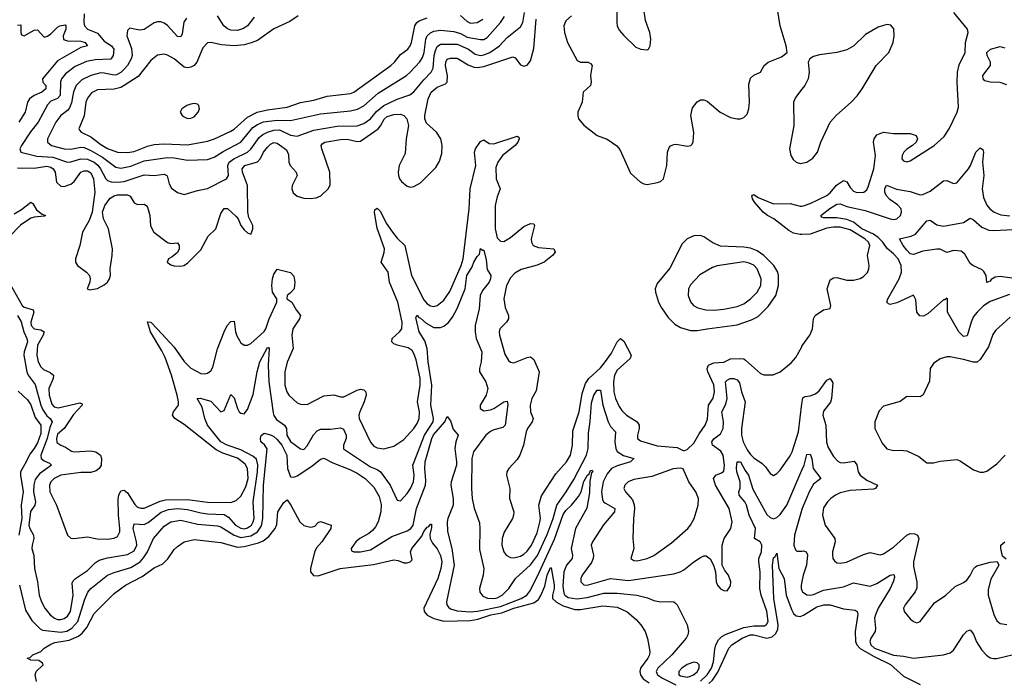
# Model space of a CAD drawing. Header units: inches. Extents: x 1682530 to 1839546, y 640742 to 791647.
# Tile 199 of 256: x 1705303 to 1711215, y 701778 to 705746. Entities that reach past the tile are written whole.
import ezdxf

# ---------------------------------------------------------------- set-up
doc = ezdxf.new("R2010")
doc.units = ezdxf.units.IN
doc.header["$MEASUREMENT"] = 0
doc.layers.add('B7700', color=7, linetype='Continuous')
doc.layers.add('B7710', color=7, linetype='Continuous')

msp = doc.modelspace()

# ---------------------------------------------------------------- linework, layer by layer
at = {"layer": 'B7700', "color": 5}
for points, elevation in [([(1708886.4, 705886.4), (1708887.6, 705730), (1708890.3, 705710), (1708902.6, 705682.6), (1708930, 705650.5), (1709002, 705582), (1709032, 705570), (1709070, 705564.9), (1709079, 705570), (1709089.3, 705590), (1709092.8, 705630), (1709086.9, 705670), (1709061, 705741.1), (1709050, 705809.3)], 540), ([(1708616.9, 705770), (1708581.5, 705738.5), (1708570.1, 705710), (1708574.1, 705670), (1708591.8, 705610), (1708650, 705500.3), (1708670, 705491.3), (1708716.3, 705490), (1708730, 705483.1), (1708739.7, 705470), (1708730.2, 705410), (1708733.4, 705370), (1708730.4, 705350), (1708686.7, 705310), (1708680.3, 705250), (1708654.9, 705190), (1708653.4, 705170), (1708658.7, 705150), (1708690, 705112.7), (1708770.2, 705050.2), (1708830, 705027.8), (1708887.8, 704987.8), (1708906.4, 704966.4), (1708970, 704824.9), (1709030, 704770.7), (1709050, 704759.1), (1709070, 704755.5), (1709131.7, 704768.3), (1709150, 704774), (1709169.2, 704790), (1709189.6, 704870), (1709193, 704950), (1709202.6, 704977.4), (1709211.5, 704988.5), (1709230, 704997.3), (1709242.5, 704997.5), (1709313.1, 704986.9), (1709333.2, 704990), (1709341.2, 704998.8), (1709347.5, 705012.5), (1709351, 705069), (1709332.4, 705170), (1709343.5, 705216.5), (1709370, 705252.2), (1709390, 705263.7), (1709410, 705264.2), (1709430, 705255.8), (1709508.4, 705190), (1709570, 705158.7), (1709610, 705150.4), (1709630, 705150.5), (1709650, 705158), (1709670, 705178.8), (1709681.3, 705210), (1709685.4, 705250), (1709681, 705359), (1709690, 705394.8), (1709710, 705413.4), (1709750, 705430.8), (1709774, 705470), (1709797, 705490), (1709876.6, 705523.4), (1709911.7, 705548.3), (1709905.6, 705590), (1709868.7, 705710), (1709847.7, 705847.7)], 520), ([(1705290, 704855.7), (1705390, 704854.9), (1705465.8, 704865.8), (1705490, 704859.3), (1705503.3, 704850), (1705515.6, 704830), (1705525, 704770), (1705550, 704746), (1705570, 704743.1), (1705610, 704757.7), (1705630, 704775), (1705670, 704830.1), (1705690, 704837.4), (1705710, 704837.2), (1705730, 704825.5), (1705746.1, 704790), (1705755.1, 704710), (1705738.5, 704590), (1705720.5, 704539.5), (1705680.3, 704470), (1705663.8, 704390), (1705637.6, 704310), (1705638.4, 704290), (1705650.4, 704270), (1705704.4, 704230), (1705722, 704210), (1705727.2, 704190), (1705724.9, 704170), (1705707.3, 704130), (1705723, 704123), (1705770, 704130.4), (1705810, 704153.4), (1705830.9, 704170), (1705843.1, 704190), (1705848.5, 704210), (1705846.2, 704250), (1705858.5, 704330), (1705859.6, 704370), (1705835.5, 704490), (1705806.6, 704550), (1705800.3, 704590), (1705814, 704630), (1705846.5, 704673.5), (1705870, 704688.8), (1705890, 704694.1), (1705950, 704694.4), (1705965.8, 704685.8), (1705990, 704645.7), (1706010, 704636.9), (1706050, 704638), (1706062, 704630), (1706070, 704619.3), (1706085.5, 704570), (1706087.7, 704507.7), (1706107.9, 704470), (1706190, 704408.1), (1706210, 704402.3), (1706250, 704404.9), (1706260.9, 704390), (1706259.7, 704370), (1706251.6, 704348.4), (1706218.9, 704321.1), (1706197.6, 704310), (1706188.5, 704290), (1706210, 704273.7), (1706230, 704266.5), (1706270, 704264.6), (1706289, 704270), (1706310, 704284.4), (1706390, 704363.7), (1706434.9, 704445.1), (1706481.4, 704490), (1706510, 704581.3), (1706530, 704612.6), (1706550, 704611.4), (1706603.5, 704563.5), (1706614.7, 704550), (1706631.6, 704510), (1706650, 704483.1), (1706670, 704464.9), (1706690, 704458), (1706695.2, 704464.8), (1706703.1, 704490), (1706702.4, 704510), (1706678.4, 704558.4), (1706672.1, 704590), (1706670.8, 704749.2), (1706640.9, 704830), (1706639.2, 704850), (1706654.6, 704870), (1706730, 704891.4), (1706748.5, 704911.5), (1706767.1, 704950), (1706790, 704979.5), (1706810, 704999.3), (1706830, 705007.6), (1706850, 705003.6), (1706904.3, 704964.3), (1706916.9, 704936.9), (1706919.8, 704890), (1706927.2, 704870), (1706963.8, 704830), (1706968.6, 704810), (1706938.9, 704750), (1706937.5, 704730), (1706946, 704706), (1706970, 704686.2), (1707010, 704674), (1707048.2, 704671.8), (1707083.3, 704676.7), (1707111.1, 704688.9), (1707154.5, 704730), (1707167.1, 704752.9), (1707164.5, 704830), (1707117.8, 704970), (1707113.2, 704990), (1707119.9, 705000.1), (1707135.6, 705010), (1707230, 705026.3), (1707270, 705028), (1707330, 705014.5), (1707350, 705015.9), (1707454.6, 705090), (1707470, 705107.5), (1707491.1, 705148.9), (1707510, 705164.2), (1707550, 705176.1), (1707590, 705178.6), (1707610.1, 705170.1), (1707627.5, 705150), (1707637.5, 705110), (1707624.2, 705030), (1707616.8, 704943.2), (1707582.2, 704870), (1707574.8, 704830), (1707577.1, 704810), (1707583.8, 704790), (1707595, 704775), (1707630, 704746), (1707650, 704740.2), (1707670, 704743.2), (1707710, 704765.8), (1707800.9, 704859.1), (1707823.4, 704896.6), (1707838.4, 704941.6), (1707840.7, 704990), (1707831.8, 705030), (1707805.4, 705070), (1707744.7, 705124.7), (1707735.2, 705150), (1707734.8, 705170), (1707755.7, 705270), (1707773.1, 705310), (1707810, 705340.9), (1707859, 705361), (1707869.9, 705370.1), (1707871.6, 705408.4), (1707860.3, 705470), (1707860.9, 705490), (1707870, 705509.2), (1707890, 705515.9), (1707930, 705515.2), (1707995.3, 705475.3), (1708030, 705461.5), (1708050, 705458.8), (1708090, 705464.6), (1708263.6, 705523.6), (1708277.9, 705517.9), (1708310, 705475.3), (1708330, 705467.6), (1708350, 705473.1), (1708370, 705498.7), (1708390, 705574), (1708403.6, 705750)], 520), ([(1705690, 705781.2), (1705688.1, 705730), (1705692.3, 705710), (1705710.3, 705690), (1705770, 705665.2), (1705810, 705617.4), (1705855.1, 705590), (1705868.2, 705570), (1705863.7, 705530), (1705850.5, 705509.5), (1705755.6, 705504.4), (1705704.9, 705495.1), (1705635.5, 705464.5), (1705578.7, 705421.3), (1705554.6, 705390), (1705547.7, 705372.3), (1705546.5, 705290), (1705530, 705272.7), (1705490, 705256.9), (1705470, 705234.8), (1705413.3, 705130), (1705367.4, 705072.6), (1705313.7, 704990), (1705303.2, 704970), (1705310.2, 704950.2), (1705405.4, 704925.4), (1705501.2, 704921.2), (1705590, 704891), (1705610, 704891.8), (1705670.2, 704909.8), (1705710, 704908.8), (1705750, 704890.4), (1705772.3, 704872.3), (1705789, 704850), (1705820.4, 704790), (1705830, 704780.1), (1705851.7, 704771.7), (1705890.1, 704770.1), (1705930, 704774.5), (1706050, 704814.9), (1706110, 704810.7), (1706170, 704818.4), (1706188.7, 704808.7), (1706200.1, 704760.1), (1706214.6, 704734.6), (1706250, 704707.8), (1706290, 704695.3), (1706370, 704719.6), (1706430, 704731.3), (1706544.4, 704790), (1706556.5, 704810), (1706552.4, 704870), (1706561.1, 704890), (1706589.7, 704910.3), (1706671.6, 704950), (1706691.4, 704968.6), (1706741.5, 705038.5), (1706763.1, 705056.9), (1706790, 705071.4), (1706830, 705082.4), (1706863.8, 705083.8), (1706930, 705051.5), (1706970, 705046.3), (1707070, 705082.7), (1707210, 705105.8), (1707330, 705108.2), (1707370, 705122), (1707409.3, 705150), (1707445.4, 705194.6), (1707490, 705229.7), (1707570, 705269.1), (1707645.7, 705294.3), (1707670, 705311.8), (1707730, 705385.5), (1707773.3, 705430), (1707785, 705455), (1707791.2, 705530), (1707798.7, 705561.3), (1707810, 705585.3), (1707830, 705599.9), (1707930, 705599.5), (1707998.5, 705570), (1708038.3, 705538.3), (1708070, 705530.9), (1708090, 705534.6), (1708125.4, 705550), (1708183.9, 705590), (1708230, 705639.3), (1708310, 705702.2), (1708323.4, 705730), (1708334.4, 705790)], 540), ([(1706305.5, 705754.5), (1706289.5, 705730.5), (1706278.1, 705661.9), (1706270, 705642.4), (1706250, 705645.6), (1706190, 705710.7), (1706170, 705725.5), (1706150, 705732.8), (1706130, 705733.1), (1706110, 705726.4), (1706050, 705686.5), (1706023.3, 705683.3), (1705965.1, 705694.9), (1705950, 705682), (1705946.9, 705650), (1705973.6, 705573.6), (1705979.1, 705530), (1705972.8, 705510), (1705950, 705470.7), (1705932, 705450), (1705910, 705429.4), (1705885.3, 705414.7), (1705870, 705412.1), (1705810, 705425.8), (1705790, 705425.9), (1705730, 705411.8), (1705676, 705384), (1705643.1, 705350), (1705626.8, 705313.2), (1705613.5, 705246.5), (1705602.8, 705217.2), (1705590, 705201.3), (1705550, 705169.8), (1705519.5, 705130), (1705471, 705030), (1705470.2, 705010), (1705494.7, 704990), (1705569.9, 704970.1), (1705610, 704968.6), (1705670, 704980.4), (1705690, 704978.3), (1705730, 704960.9), (1705799.7, 704919.7), (1705880.3, 704860.3), (1705910, 704853.7), (1705970, 704865.2), (1706050, 704898.5), (1706190, 704919), (1706230, 704917.2), (1706310, 704901.3), (1706430, 704906.2), (1706470, 704921.2), (1706524.9, 704955.1), (1706630, 705009.6), (1706702.3, 705097.7), (1706730, 705116.3), (1706767.7, 705132.3), (1706850, 705142.8), (1706930, 705140.3), (1707110, 705180.3), (1707290, 705197.8), (1707332.1, 705207.9), (1707370, 705229.5), (1707454.9, 705305.1), (1707624.8, 705410), (1707648.3, 705430), (1707706.1, 705493.9), (1707720.7, 705519.3), (1707731.2, 705550), (1707742.5, 705630), (1707750.3, 705649.7), (1707770, 705667.5), (1707790, 705677), (1707830, 705683.7), (1707910, 705674.6), (1707950, 705662.8), (1707990, 705641.4), (1708070, 705626.6), (1708090, 705626.8), (1708110, 705639.8), (1708189.2, 705730), (1708214.6, 705765.4)], 560), ([(1706975, 705770), (1706924.4, 705735.6), (1706830, 705691.3), (1706730, 705621.6), (1706693.9, 705606.1), (1706650, 705595.3), (1706590, 705589.9), (1706515, 705595), (1706450, 705608.9), (1706430, 705606.2), (1706402.4, 705577.6), (1706366.6, 705490), (1706350, 705471.8), (1706330, 705460.9), (1706310, 705456.4), (1706290, 705461.1), (1706230, 705510.5), (1706190, 705533.7), (1706170, 705538.6), (1706130, 705532.7), (1706090, 705501.5), (1706015.4, 705404.6), (1705930.1, 705350), (1705910, 705339.4), (1705870, 705328), (1705770, 705324.9), (1705734, 705306), (1705710, 705275.3), (1705700.1, 705250), (1705690.5, 705169.5), (1705658, 705090), (1705661.8, 705081.8), (1705672.2, 705070), (1705730, 705043.3), (1705790, 704995.7), (1705830, 704972.4), (1705890, 704950.5), (1705950, 704947.5), (1705990, 704954.3), (1706070, 704986.1), (1706110, 704996.4), (1706170, 705000.5), (1706310, 704993.5), (1706430, 705016.3), (1706472.1, 705030), (1706570, 705075.7), (1706591.2, 705088.8), (1706670, 705161), (1706729.6, 705190.4), (1706790, 705204.4), (1706910, 705220.1), (1706990, 705249.2), (1707070, 705263.4), (1707150, 705286.9), (1707290, 705303.2), (1707310, 705311.6), (1707530.7, 705470), (1707553.4, 705490), (1707590, 705536.3), (1707634.4, 705570), (1707648.1, 705590), (1707655, 705610), (1707675, 705710), (1707687.1, 705730), (1707700.9, 705739.1), (1707750, 705758.1)], 580), ([(1706710, 705762), (1706670.8, 705709.2), (1706646.1, 705693.9), (1706610, 705682.1), (1706570, 705683.2), (1706550, 705690.5), (1706528.6, 705708.6), (1706490, 705768.9)], 560), ([(1707950, 705772.2), (1707990, 705734.8), (1708010, 705724.7), (1708050, 705729.6), (1708083.2, 705750)], 580), ([(1705290, 705712.9), (1705310, 705714.9), (1705309.5, 705669.5), (1705314.3, 705654.3), (1705330, 705648.8), (1705390, 705683.5), (1705410, 705684.7), (1705450, 705641.2), (1705470, 705647), (1705490, 705661), (1705530, 705701.5), (1705544.2, 705710), (1705575.7, 705715.8), (1705580.2, 705710), (1705579.3, 705690), (1705564.7, 705650), (1705566.3, 705626.3), (1705590, 705618.2), (1705670, 705618), (1705696.2, 705610), (1705711.1, 705590), (1705670, 705578.3), (1705530, 705498.5), (1705439.3, 705390), (1705441.5, 705370), (1705459.2, 705350), (1705460.9, 705330), (1705435.1, 705310), (1705390.9, 705290), (1705361.6, 705270), (1705351, 705250), (1705336.6, 705190), (1705298.5, 705130)], 520), ([(1710000, 705327.8), (1709962, 705278), (1709949, 705250), (1709951.3, 705110), (1709924.8, 704970), (1709933.5, 704930), (1709947.2, 704907.2), (1709964.9, 704890), (1709990, 704881.6), (1710000, 704883.6)], 520), ([(1705228.2, 704190), (1705317.7, 704030), (1705330, 704018.5), (1705384.1, 704004.1), (1705388.6, 703990), (1705369.1, 703930), (1705371.8, 703910), (1705389.5, 703889.5), (1705430, 703882.7), (1705449.4, 703870), (1705444.2, 703850), (1705410.1, 703790), (1705405.5, 703730), (1705413.6, 703690), (1705430, 703660.2), (1705445.7, 703645.7), (1705486.7, 703626.7), (1705506.3, 703610), (1705503.4, 703590), (1705478.4, 703530), (1705479.3, 703490), (1705497, 703437), (1705510, 703421.4), (1705534.7, 703414.7), (1705664.8, 703444.8), (1705677.7, 703437.7), (1705678.7, 703430), (1705625.5, 703374.5), (1705569.6, 703290.4), (1705530, 703256.4), (1705524.5, 703230), (1705527.1, 703207.1), (1705550, 703190.2), (1705579.1, 703179.1), (1705613.5, 703153.5), (1705630.2, 703150.2), (1705730, 703155.9), (1705760.4, 703150), (1705788, 703130), (1705793.5, 703110), (1705791.8, 703070), (1705781.1, 703050), (1705763.3, 703036.7), (1705730, 703026.8), (1705670, 703026.8), (1705550, 703009.4), (1705510, 702989.9), (1705490.9, 702970), (1705482.7, 702950), (1705484.5, 702910), (1705524.7, 702830), (1705590.3, 702650.3), (1705610, 702630.5), (1705628.5, 702628.5), (1705710, 702639.6), (1705767.8, 702627.8), (1705830, 702625.3), (1705870, 702630.8), (1705890, 702641.8), (1705903.9, 702670), (1705904.7, 702690), (1705896, 702770), (1705893.4, 702866.6), (1705897.9, 702890), (1705910, 702915.3), (1705930, 702919.7), (1705950, 702904.7), (1705993.7, 702833.7), (1706010, 702818.1), (1706030, 702810.7), (1706050, 702811.7), (1706145.7, 702854.3), (1706177.7, 702862.3), (1706310, 702863.7), (1706430, 702847.2), (1706570, 702845.5), (1706602.9, 702857.1), (1706630, 702883), (1706661, 702939), (1706674.2, 702990), (1706671, 703050), (1706656.3, 703076.3), (1706610, 703112.5), (1706522.3, 703142.3), (1706482.9, 703162.9), (1706290, 703315), (1706235.6, 703350), (1706221.6, 703370), (1706227.3, 703390), (1706256.1, 703430), (1706257.5, 703450), (1706248.5, 703490), (1706214.3, 703610), (1706176.7, 703716.7), (1706157.1, 703757.1), (1706088.6, 703870), (1706069.8, 703930.2), (1706090, 703928.4), (1706130, 703887.1), (1706230, 703778.5), (1706290, 703693.1), (1706330, 703652.8), (1706390, 703621.4), (1706410, 703618.2), (1706430, 703622.8), (1706450, 703637.4), (1706461.8, 703658.2), (1706491.4, 703768.6), (1706530, 703870.3), (1706549.2, 703910), (1706570, 703932.6), (1706590, 703935.5), (1706598.5, 703870), (1706606.5, 703846.5), (1706630, 703804.4), (1706650, 703790.3), (1706670, 703791.6), (1706690, 703801.2), (1706770, 703872.8), (1706781.2, 703890), (1706801.1, 703950), (1706847.1, 704050), (1706846.2, 704070), (1706821.7, 704110), (1706816.7, 704150), (1706821.2, 704190), (1706830, 704218.3), (1706850, 704247.8), (1706930, 704228.4), (1706950, 704205.4), (1706955.8, 704170), (1706950.6, 704130), (1706930, 704104.7), (1706908.4, 704090), (1706907.8, 704070), (1706937.2, 704050), (1706963.2, 704003.2), (1706988.9, 703970), (1706982.4, 703950), (1706943.1, 703890), (1706936.6, 703850), (1706944.4, 703770), (1706910, 703689.5), (1706894.8, 703630), (1706896, 703550), (1706907.4, 703510), (1706919.3, 703490), (1706970, 703444.7), (1706990, 703436.8), (1707030, 703434.3), (1707130, 703486.4), (1707190, 703491.9), (1707230, 703481.1), (1707250, 703481), (1707330, 703520.9), (1707350, 703525.6), (1707370, 703522), (1707381.3, 703510), (1707383.5, 703490), (1707372.3, 703450), (1707344.7, 703390), (1707339.3, 703370), (1707340.7, 703350), (1707410, 703208.2), (1707430, 703184.9), (1707450, 703173.7), (1707490, 703169), (1707550, 703184.1), (1707610, 703224.7), (1707670, 703289.3), (1707690, 703320.2), (1707700.7, 703350), (1707702.8, 703390), (1707692.4, 703450), (1707707.2, 703550), (1707706.7, 703593.3), (1707683, 703703), (1707670, 703741.8), (1707658.8, 703758.8), (1707635.5, 703775.5), (1707570, 703790.5), (1707550, 703798.8), (1707537, 703810), (1707539.5, 703830), (1707582.7, 703870), (1707596.6, 703890), (1707599.9, 703930), (1707573, 704050), (1707523.6, 704170), (1707515.4, 704230), (1707473.2, 704290), (1707492.4, 704347.6), (1707492.8, 704370), (1707450, 704494.7), (1707432.9, 704587.1), (1707435.6, 704604.4), (1707450, 704613.4), (1707470, 704594.3), (1707504.4, 704524.4), (1707542.3, 704470), (1707570, 704434.4), (1707615.2, 704390), (1707655.8, 704210), (1707730, 704062.5), (1707750, 704039.8), (1707770, 704026.7), (1707790, 704023.2), (1707810, 704028.8), (1707850, 704060.9), (1707885.9, 704114.2), (1707953.5, 704270), (1707965.8, 704310), (1708001.5, 704610), (1708008.1, 704730), (1708042.2, 704870), (1708034.1, 704950), (1708040.2, 704970), (1708070, 705014.9), (1708090, 705025.3), (1708122.5, 705002.5), (1708150, 704999.5), (1708290, 705046.7), (1708299.4, 705039.4), (1708302.3, 705030), (1708294.1, 705010), (1708277.5, 704990), (1708202.7, 704930), (1708174.4, 704890), (1708162, 704858), (1708164.2, 704790), (1708188.2, 704730), (1708170, 704681.6), (1708157.7, 704630), (1708157.4, 704490), (1708170, 704435.5), (1708190, 704414.9), (1708210, 704414), (1708250, 704436.9), (1708330, 704504.7), (1708370, 704521.5), (1708390, 704520.7), (1708393.4, 704510), (1708374.8, 704430), (1708375.2, 704410), (1708385.5, 704390), (1708417.5, 704377.5), (1708510.6, 704370), (1708518.3, 704350), (1708501.3, 704330), (1708451.3, 704288.7), (1708410, 704271.6), (1708314.6, 704245.4), (1708276.3, 704223.7), (1708250, 704196), (1708225.4, 704150), (1708210.2, 704070), (1708218, 704018), (1708238, 703970), (1708238.6, 703950), (1708226.7, 703930), (1708186.9, 703890), (1708181.3, 703870), (1708183.2, 703850), (1708215.9, 703735.9), (1708238.4, 703698.4), (1708250, 703688.5), (1708270, 703685.3), (1708350, 703717.4), (1708370, 703720.2), (1708390, 703703.8), (1708421.1, 703630), (1708403.4, 703516.6), (1708377.8, 703470), (1708368.3, 703430), (1708371, 703391), (1708385.2, 703350), (1708380.9, 703330), (1708352.4, 703290), (1708343.8, 703270), (1708327.3, 703190), (1708306.9, 703130), (1708290, 703103.5), (1708240.3, 703050), (1708228, 703030), (1708225.8, 703010), (1708246, 702930), (1708244.7, 702870), (1708269.2, 702790), (1708268.3, 702770), (1708261.1, 702750), (1708212.7, 702667.3), (1708200.1, 702630), (1708197.3, 702590), (1708209.3, 702550), (1708224.7, 702530), (1708250, 702515.8), (1708270, 702513.6), (1708310, 702523.8), (1708330, 702535.3), (1708350, 702552.5), (1708376.5, 702590), (1708410, 702663.5), (1708426.6, 702726.6), (1708429.4, 702750), (1708420.9, 702830), (1708435.2, 702884.8), (1708521.8, 703018.2), (1708587.1, 703090), (1708611.2, 703130), (1708622.5, 703190), (1708624.5, 703275.5), (1708661.7, 703390), (1708679.4, 703500.6), (1708700, 703560), (1708720.1, 703590), (1708790, 703655.5), (1708814.7, 703685.3), (1708856.9, 703743.1), (1708890, 703810.4), (1708910, 703830.3), (1708930, 703814.4), (1708975.2, 703730), (1708967.9, 703710), (1708890, 703641.2), (1708873.4, 703610), (1708869, 703570), (1708871, 703510), (1708880.6, 703470), (1708902.4, 703422.4), (1708918.4, 703398.4), (1708946.8, 703370), (1709010.7, 703330), (1709021.8, 703310), (1709022.8, 703290), (1709012.3, 703250), (1709013, 703230), (1709030, 703215.2), (1709130, 703186.9), (1709250, 703175.8), (1709290, 703156.4), (1709310, 703163.8), (1709350, 703203.1), (1709381.9, 703258.1), (1709419, 703310), (1709433.2, 703346.7), (1709439.1, 703430), (1709466.7, 703473.3), (1709475.8, 703510), (1709470, 703552.7), (1709434, 703630), (1709431.4, 703650), (1709439.5, 703670), (1709470, 703684.7), (1709530, 703687.9), (1709570.8, 703709.2), (1709631, 703711), (1709650, 703708.8), (1709661.5, 703701.5), (1709750, 703620.9), (1709770, 703611.7), (1709827, 703613), (1709870, 703630.3), (1709935.7, 703684.3), (1709963.8, 703716.2), (1709998.4, 703781.6), (1710000, 703783.9)], 480), ([(1710000, 704456), (1709990, 704455.9), (1709950, 704464.5), (1709920.4, 704480.4), (1709830.6, 704550), (1709792.9, 704570), (1709767.1, 704590), (1709714.7, 704650), (1709703, 704670), (1709699.3, 704690), (1709710, 704695.3), (1709737.5, 704677.5), (1709830, 704640.7), (1709930, 704642.4), (1709990, 704625.6), (1710000, 704626.6)], 480), ([(1705270, 704580.1), (1705314, 704606), (1705370, 704650.9), (1705382.5, 704642.5), (1705404.2, 704604.2), (1705438.3, 704578.3), (1705458.7, 704570), (1705450, 704565.3), (1705390, 704559.9), (1705370, 704553.3), (1705307.7, 704512.3), (1705239.2, 704440.8)], 480), ([(1705289.4, 703969.4), (1705311.7, 703931.7), (1705327.5, 703870), (1705346.8, 703830), (1705349.5, 703810), (1705329.3, 703750), (1705327.7, 703730), (1705345.4, 703630), (1705354, 703610), (1705395.1, 703555.1), (1705429.4, 703430), (1705441.8, 703401.8), (1705466.2, 703366.2), (1705485.9, 703350), (1705497.3, 703330), (1705484.1, 703295.9), (1705467.9, 703230), (1705430.1, 703130), (1705432.3, 703110), (1705450, 703095.4), (1705481.7, 703081.7), (1705493.8, 703070), (1705421.3, 703018.7), (1705396.6, 702983.4), (1705388.3, 702951.7), (1705386.7, 702910), (1705398.9, 702850), (1705394.2, 702830), (1705368, 702792), (1705358.4, 702710), (1705363.1, 702690), (1705385.7, 702650), (1705388.3, 702630), (1705377.5, 702590), (1705376.9, 702570), (1705387.5, 702527.5), (1705392.5, 702450), (1705409.6, 702370), (1705420.1, 702290), (1705433.9, 702250), (1705454.6, 702210), (1705486.6, 702170), (1705511.7, 702150), (1705530, 702142.5), (1705550, 702142.5), (1705570, 702149), (1705590, 702163.7), (1705608.8, 702190), (1705624.6, 702290), (1705618.8, 702361.2), (1705624, 702376), (1705637.4, 702390), (1705710, 702438.1), (1705756.8, 702483.2), (1705780.8, 702499.2), (1705830, 702513.9), (1705950, 702533.3), (1705990, 702556.1), (1706006.3, 702590), (1706005.3, 702610), (1705983.7, 702690), (1705990, 702718), (1706050, 702713.9), (1706074.9, 702725.1), (1706152.1, 702787.9), (1706196.4, 702803.6), (1706250, 702809.4), (1706310, 702804.2), (1706390, 702783.1), (1706430, 702777.2), (1706530, 702774.2), (1706557.7, 702757.7), (1706598.4, 702710), (1706630, 702691.4), (1706650, 702688.3), (1706670, 702692.6), (1706694.8, 702710), (1706705.8, 702730), (1706710.2, 702750), (1706704, 702850), (1706731.6, 703030), (1706732.3, 703072.3), (1706725.1, 703105.1), (1706703.8, 703123.8), (1706630, 703162), (1706548.3, 703190), (1706510, 703210.4), (1706431.5, 703310), (1706414.5, 703350), (1706397.8, 703417.8), (1706369.7, 703470.3), (1706387.2, 703472.8), (1706450, 703454.1), (1706510, 703390.3), (1706530, 703398), (1706570, 703494.4), (1706590, 703475.3), (1706610.2, 703410), (1706621.2, 703390), (1706630, 703382), (1706650, 703379.2), (1706670, 703405.3), (1706705.6, 703494.4), (1706728.9, 703630), (1706744.6, 703690), (1706790, 703777.6), (1706797.6, 703777.6), (1706802, 703770), (1706795.3, 703670), (1706799.7, 703570), (1706825.1, 703385.1), (1706830, 703367.8), (1706845, 703345), (1706894, 703310), (1706904.6, 703290), (1706907.8, 703250), (1706930, 703211.3), (1706990, 703168.9), (1707010, 703163.6), (1707030, 703186.4), (1707067.5, 703252.5), (1707090, 703275.5), (1707110, 703286.3), (1707170, 703286.3), (1707230, 703294.7), (1707246.8, 703286.8), (1707263.7, 703250), (1707262.6, 703230), (1707247.3, 703190), (1707247.7, 703167.7), (1707410, 703059.6), (1707450, 703044.3), (1707469.4, 703030), (1707527, 702950), (1707570, 702859.3), (1707590, 702855.3), (1707630, 702899.6), (1707650, 702930.3), (1707667.9, 702970), (1707672.2, 703010), (1707664.5, 703070), (1707670.6, 703090.6), (1707732.9, 703250), (1707785.2, 703330), (1707787.6, 703350), (1707770.8, 703430), (1707777.6, 703550), (1707756.2, 703690), (1707749.9, 703770), (1707736.6, 703816.6), (1707702, 703870), (1707682.2, 703957.8), (1707690, 703970.2), (1707698.2, 703958.2), (1707710, 703953.5), (1707743.7, 703923.7), (1707790, 703897.2), (1707830, 703896.1), (1707850, 703905.2), (1707875, 703925), (1707901.3, 703958.7), (1707928.8, 704011.2), (1707977.1, 704130), (1707988.8, 704210), (1708019.2, 704260.8), (1708030, 704290.4), (1708050, 704324.4), (1708063, 704337), (1708070, 704370.8), (1708081.4, 704361.4), (1708090, 704360.7), (1708103.7, 704303.7), (1708110, 704244.7), (1708131.1, 704210), (1708130.2, 704190.1), (1708121.9, 704170), (1708081.6, 704118.3), (1708068.4, 704090), (1708062.1, 704010), (1708038.7, 703910), (1708037.8, 703870), (1708043, 703830), (1708076.9, 703750), (1708073.9, 703690), (1708063.8, 703650), (1708063.4, 703630), (1708101.3, 703570), (1708113.1, 703530), (1708103.6, 703490), (1708068.6, 703430), (1708068.1, 703410), (1708090, 703396.2), (1708130, 703401.6), (1708150, 703410.1), (1708210, 703450.9), (1708230, 703454.6), (1708234.4, 703434.4), (1708217.7, 703310), (1708203.1, 703296.9), (1708150, 703282.9), (1708130, 703273), (1708101, 703250), (1708027.7, 703150), (1708017.3, 703110), (1708015.5, 702930), (1708019.2, 702870), (1708031, 702811), (1708063.2, 702723.2), (1708066.8, 702686.8), (1708063.2, 702563.2), (1708089.3, 702450), (1708085, 702410), (1708063.2, 702330), (1708066.1, 702306.1), (1708083.6, 702283.6), (1708111.3, 702271.3), (1708149.2, 702269.2), (1708170, 702273.9), (1708199.8, 702290), (1708240.2, 702330), (1708279.9, 702390), (1708370, 702471.6), (1708412.2, 702527.8), (1708470, 702653.4), (1708506.2, 702750), (1708527.6, 702830), (1708584.7, 702910), (1708630, 702984.6), (1708705.4, 703130), (1708715.8, 703170), (1708718.1, 703261.9), (1708728.1, 703331.9), (1708735.5, 703444.5), (1708750, 703491.3), (1708770, 703520.2), (1708790, 703520.4), (1708803.9, 703430), (1708836.3, 703330), (1708850, 703302), (1708881.1, 703270), (1708875.7, 703210), (1708883.3, 703170), (1708891.4, 703151.4), (1708927.7, 703127.7), (1708990.5, 703110), (1708970.3, 703090), (1708890, 703066.8), (1708857.3, 703050), (1708830, 703018.2), (1708805.5, 702970), (1708796.2, 702910), (1708803.1, 702863.1), (1708808.6, 702850), (1708820.8, 702840.8), (1708876.9, 702810), (1708873.9, 702790), (1708807.8, 702712.2), (1708742, 702610), (1708735.2, 702590), (1708748.5, 702530), (1708746.8, 702510), (1708735.5, 702484.5), (1708679.8, 702410), (1708671.9, 702390), (1708671.3, 702370), (1708690, 702351.3), (1708710, 702349.1), (1708850, 702389), (1708957.5, 702377.5), (1709230, 702417.8), (1709269.6, 702430), (1709290, 702441.2), (1709350, 702490.3), (1709390, 702515.5), (1709410, 702525.5), (1709424.9, 702524.9), (1709448.3, 702508.3), (1709468, 702470), (1709480.5, 702430), (1709485.5, 702370), (1709493.4, 702350), (1709510, 702327.7), (1709530, 702316.3), (1709550, 702314.8), (1709570, 702344.7), (1709573.6, 702370), (1709559.5, 702410), (1709536.9, 702436.9), (1709520.9, 702470), (1709521.1, 702590), (1709533.1, 702630), (1709573.1, 702690), (1709580.3, 702730), (1709562.7, 702810), (1709480.2, 702950), (1709468.7, 702990), (1709482.4, 703010), (1709516.8, 703023.3), (1709530, 703034.9), (1709534.4, 703070), (1709526.6, 703130), (1709513.5, 703153.5), (1709461.9, 703190), (1709457.9, 703210), (1709471.7, 703228.3), (1709510, 703258.7), (1709526.4, 703290), (1709529.5, 703330), (1709519.4, 703390), (1709542.9, 703437.1), (1709549.9, 703470), (1709541.6, 703570), (1709550, 703580.6), (1709569.6, 703590), (1709590, 703591), (1709610, 703583.2), (1709625.1, 703565.1), (1709637.1, 703510), (1709659.2, 703450), (1709636.3, 703290), (1709636.6, 703250), (1709646.9, 703210), (1709670, 703162.2), (1709690, 703133.5), (1709710, 703114), (1709760.4, 703080.4), (1709780.6, 703060.6), (1709810, 703019.1), (1709830, 703008), (1709850, 703019.3), (1709870, 703040.4), (1709930, 703125.5), (1709942, 703150), (1709978.8, 703270), (1710000, 703439)], 460), ([(1705294.1, 703514.1), (1705350, 703462), (1705370, 703431.8), (1705396.2, 703356.2), (1705430.5, 703310), (1705430, 703260.7), (1705410, 703204.6), (1705390, 703169.4), (1705363.3, 703136.7), (1705342.8, 703090), (1705308.2, 703030), (1705307.6, 703010), (1705324.7, 702910), (1705312.4, 702830), (1705316.2, 702750), (1705297, 702650)], 440), ([(1705301.2, 702350), (1705339, 702199), (1705376.5, 702136.5), (1705426.1, 702086.1), (1705439.4, 702079.4), (1705550, 702066.6), (1705586.3, 702073.7), (1705615.6, 702090), (1705651.4, 702130), (1705694.7, 702265.3), (1705712.9, 702307.1), (1705730.3, 702329.7), (1705830.6, 702409.4), (1705870, 702426), (1705970, 702455.9), (1706025.9, 702490), (1706047, 702513), (1706070.8, 702550), (1706106.6, 702630), (1706170, 702704.4), (1706209.8, 702730), (1706270, 702740.5), (1706370, 702715), (1706490, 702705.9), (1706510, 702699.9), (1706590, 702650), (1706630, 702636.2), (1706690, 702645.2), (1706730.7, 702669.3), (1706754.6, 702705.4), (1706763.4, 702750), (1706766.9, 702950), (1706788.2, 703168.2), (1706772.4, 703192.4), (1706750.9, 703210), (1706748.1, 703230), (1706752.5, 703247.5), (1706770, 703261.3), (1706810, 703251.4), (1706830, 703241.5), (1706850, 703224.9), (1706878, 703190), (1706906.9, 703130), (1706911.9, 703050), (1706930, 702999.8), (1706950, 702997), (1706970, 703006.9), (1707056.3, 703063.7), (1707110, 703106.6), (1707130, 703112.2), (1707184, 703084), (1707284.9, 703044.9), (1707330, 703021.9), (1707377.5, 702990), (1707430, 702937.1), (1707461.4, 702881.4), (1707473.5, 702833.5), (1707471.7, 702790), (1707456, 702730), (1707439.9, 702700.1), (1707421.8, 702678.2), (1707399.5, 702660.5), (1707345, 702630), (1707321.8, 702610), (1707292.4, 702570), (1707295.9, 702555.9), (1707309.3, 702549.3), (1707349.5, 702549.5), (1707410, 702562.3), (1707538, 702642), (1707630, 702674.7), (1707651.2, 702688.8), (1707664.6, 702710), (1707686.5, 702810), (1707738.8, 702950), (1707741.7, 702978.3), (1707735.2, 703050), (1707736.7, 703090), (1707777.2, 703230), (1707788.5, 703251.5), (1707856.3, 703330), (1707870, 703362), (1707890, 703337.1), (1707905.4, 703285.4), (1707936.1, 703250), (1707920.8, 703210), (1707915.2, 703170), (1707926.2, 703090), (1707925.1, 703070), (1707894.6, 702970), (1707892.4, 702950), (1707906.5, 702870), (1707905.7, 702830), (1707873.3, 702750), (1707868.9, 702728.9), (1707870.8, 702670.8), (1707898.1, 702570), (1707911.8, 702470), (1707865.9, 702250), (1707867.8, 702230), (1707877, 702217), (1707890, 702206.6), (1707930, 702195.6), (1708008.5, 702188.5), (1708052.6, 702192.6), (1708190, 702220), (1708315, 702270), (1708347.4, 702290), (1708366.5, 702313.5), (1708410, 702399.8), (1708513.8, 702626.2), (1708565.9, 702774.1), (1708582.3, 702797.7), (1708616.9, 702830), (1708659, 702881.1), (1708675, 702910), (1708690, 702971.9), (1708710, 703007.6), (1708723, 703017), (1708730, 703038), (1708739.9, 703039.9), (1708744.9, 703030), (1708736.9, 703023.1), (1708726.3, 702973.7), (1708723.3, 702903.3), (1708708.2, 702811.8), (1708640.3, 702690), (1708614.3, 702570), (1708621.8, 702530), (1708619.8, 702510), (1708587, 702470), (1708569.3, 702430), (1708564.1, 702344.1), (1708570, 702300.9), (1708575.9, 702290), (1708595.6, 702275.6), (1708647.8, 702267.8), (1708710, 702275.4), (1708810, 702300.4), (1708890, 702301.9), (1709008.3, 702288.3), (1709073.1, 702273.1), (1709110, 702257.8), (1709150, 702248.1), (1709211.2, 702251.2), (1709230, 702248.9), (1709240.7, 702240.7), (1709250.1, 702230.1), (1709310.2, 702110), (1709318, 702070), (1709315.2, 702050), (1709304.4, 702030), (1709218.1, 701930), (1709134.1, 701850), (1709125, 701830), (1709132.8, 701810), (1709163.2, 701790), (1709242.4, 701750)], 440), ([(1709390, 701773.3), (1709431.3, 701810), (1709456.2, 701850), (1709469.5, 701889.5), (1709475.9, 701964.1), (1709482.2, 701990), (1709499.5, 702020.5), (1709519.6, 702040.4), (1709544.7, 702055.3), (1709650, 702094.9), (1709710, 702105.1), (1709774.2, 702105.8), (1709787.8, 702112.2), (1709796.3, 702130), (1709790, 702193.5), (1709755.4, 702290), (1709747.3, 702330), (1709749.4, 702430), (1709740.2, 702490), (1709741.4, 702510), (1709756.4, 702550), (1709758.7, 702590), (1709748.8, 702608.8), (1709715.5, 702630), (1709720.9, 702690), (1709683.8, 702770), (1709666.7, 702830), (1709656.1, 702850), (1709623, 702890), (1709621.2, 702910), (1709628.6, 702931.4), (1709629.9, 702970), (1709609.6, 703030.4), (1709606.3, 703053.7), (1709610, 703090.4), (1709630, 703090.2), (1709658.2, 703038.2), (1709679.8, 703010), (1709705.6, 702925.6), (1709790, 702774.5), (1709810, 702756), (1709830, 702748.4), (1709850, 702756.2), (1709870, 702774.2), (1709910, 702828.8), (1710000, 703040.1)], 440), ([(1705404, 701770), (1705395.3, 701810), (1705402, 701830), (1705444, 701870), (1705440.4, 701880.4), (1705417.2, 701897.2), (1705370, 701898), (1705348, 701910), (1705365.6, 701914.4), (1705382, 701930), (1705430, 701950.5), (1705449.5, 701970), (1705490, 701995.6), (1705514.8, 702005.3), (1705600.4, 702019.6), (1705656.8, 702043.2), (1705678.7, 702061.3), (1705705.9, 702094.1), (1705750, 702178.7), (1705870, 702298.4), (1705937.6, 702350), (1706038.2, 702401.8), (1706110, 702453.4), (1706162.8, 702477.2), (1706192.9, 702507.1), (1706230, 702562.4), (1706250, 702581.3), (1706290, 702608.5), (1706350, 702622.6), (1706510, 702606), (1706610, 702577.2), (1706650, 702580.9), (1706737.1, 702602.9), (1706765.3, 702614.7), (1706799.5, 702640.5), (1706836.8, 702690), (1706847, 702713), (1706852.8, 702790), (1706890, 702846), (1706910, 702862), (1706931.8, 702830), (1706984.9, 702730), (1707010, 702707.7), (1707050, 702697.3), (1707061.2, 702698.8), (1707075.5, 702704.5), (1707094.6, 702725.4), (1707110, 702731.3), (1707174, 702710), (1707171.3, 702690), (1707116.5, 702610), (1707086.1, 702573.9), (1707073, 702547), (1707048.6, 702450), (1707049.7, 702429.7), (1707067.5, 702407.5), (1707094.4, 702405.6), (1707227, 702450), (1707427.1, 702472.9), (1707550, 702500.5), (1707576.4, 702496.4), (1707610, 702484), (1707630, 702484), (1707648, 702490), (1707659, 702501), (1707649.6, 702549.6), (1707657.4, 702570), (1707716.7, 702643.3), (1707730, 702671.5), (1707750, 702697.4), (1707759, 702701), (1707770, 702715.5), (1707775.2, 702715.2), (1707776.3, 702696.3), (1707766.3, 702653.7), (1707768.1, 702630), (1707780.9, 702600.9), (1707810, 702566.9), (1707830, 702527.6), (1707836.8, 702490), (1707831.3, 702450), (1707814.4, 702390), (1707729.5, 702210), (1707732.5, 702190), (1707749.8, 702169.7), (1707788.8, 702148.8), (1707850, 702132.2), (1708010, 702136.9), (1708054.6, 702145.4), (1708132.7, 702170), (1708197.7, 702182.3), (1708270, 702211.3), (1708390, 702243.4), (1708417.6, 702262.4), (1708432.8, 702287.2), (1708456.2, 702343.8), (1708470, 702408.7), (1708490, 702455.6), (1708493.7, 702453.7), (1708511.7, 702351.7), (1708511.6, 702328.4), (1708501.2, 702290), (1708502.8, 702270), (1708526.7, 702246.7), (1708565.8, 702225.8), (1708636.6, 702203.4), (1708670, 702203.7), (1708804.9, 702224.9), (1708890, 702217.2), (1708950, 702188.6), (1709003.5, 702143.5), (1709031.7, 702111.7), (1709057.8, 702070), (1709072.2, 702027.8), (1709087.2, 701950), (1709084.4, 701930), (1709074.5, 701910), (1709031.2, 701850), (1709026.3, 701830), (1709030.1, 701810), (1709047.2, 701787.2), (1709083.3, 701763.3)], 420), ([(1710000, 702804.6), (1709955.7, 702650), (1709950.9, 702590), (1709960.7, 702560.7), (1709970, 702552.4), (1710000, 702554.1)], 440), ([(1709441.6, 701758.4), (1709461.9, 701778.1), (1709493.9, 701826.1), (1709560.4, 701970), (1709579.5, 701990), (1709640.5, 702030), (1709688.6, 702050), (1709710, 702051.6), (1709790, 702030.8), (1709820.4, 702039.6), (1709842.1, 702057.9), (1709855, 702085), (1709856.8, 702110), (1709830.8, 702269.2), (1709822.3, 702470), (1709830, 702513.4), (1709839.4, 702520.6), (1709850, 702540.5), (1709860.5, 702450), (1709893.9, 702390), (1709904.3, 702290), (1709938.6, 702198.6), (1709950, 702178.6), (1709964.7, 702164.7), (1709990, 702160.4), (1710000, 702164.4)], 420), ([(1710000, 702371.3), (1709995.7, 702350), (1709995.5, 702330), (1710000, 702317.9)], 440)]:
    msp.add_lwpolyline(points, dxfattribs=dict(at, elevation=elevation))
for points, elevation in [([(1706350, 705242.8), (1706330, 705238.9), (1706306.4, 705230), (1706275.8, 705210), (1706267.4, 705190), (1706278.9, 705170), (1706290, 705162.6), (1706310, 705153), (1706330, 705154.3), (1706350, 705162.5), (1706375.4, 705190), (1706382.5, 705210), (1706379.7, 705230), (1706370, 705239.2)], 620), ([(1709390, 704448.7), (1709351.5, 704448.5), (1709310.2, 704429.8), (1709280.8, 704399.2), (1709205.8, 704254.2), (1709130, 704161.3), (1709119.3, 704130), (1709120.6, 704110), (1709138.8, 704050), (1709155.9, 704015.9), (1709197.1, 703957.1), (1709236.6, 703916.6), (1709270, 703897), (1709330, 703879.5), (1709370, 703878.3), (1709430, 703889.6), (1709610, 703913.3), (1709697.2, 703942.8), (1709737.3, 703962.6), (1709796.2, 704023.8), (1709843, 704090), (1709859.1, 704150), (1709859.3, 704210), (1709854.7, 704230), (1709831.4, 704270), (1709770.4, 704330.4), (1709730, 704356.6), (1709690, 704372.6), (1709650, 704380.1), (1709510, 704386.1), (1709464.9, 704404.9), (1709410, 704440.9)], 520), ([(1709650, 704290.8), (1709490, 704267.2), (1709463, 704257), (1709387.5, 704212.5), (1709330, 704153.6), (1709319.6, 704130), (1709317, 704090), (1709330.3, 704050.3), (1709348, 704030), (1709374.7, 704014.7), (1709423.6, 704003.6), (1709470, 704001.5), (1709530, 704007.4), (1709610, 704023.1), (1709650, 704039.8), (1709691.7, 704068.3), (1709731.1, 704110), (1709752.5, 704150), (1709754.6, 704190), (1709730.5, 704250), (1709710, 704271.2), (1709683.9, 704283.9)], 540), ([(1709270, 703052.7), (1709227.5, 703047.5), (1709098.7, 703001.3), (1708990, 702983.2), (1708956.5, 702970), (1708935.8, 702950), (1708931.3, 702930), (1708940.2, 702910), (1708982, 702862), (1708992.7, 702832.7), (1708995.3, 702810), (1708988.5, 702748.5), (1708985.2, 702630), (1708990.3, 702570), (1708973, 702510), (1708990, 702497.6), (1709010, 702496.1), (1709070, 702509.4), (1709110, 702527.5), (1709216.5, 702603.5), (1709313.8, 702690), (1709331.6, 702710), (1709353.2, 702750), (1709377.5, 702830), (1709378.6, 702870), (1709362.5, 702910), (1709321.4, 702970), (1709287.2, 703047.2)], 480), ([(1709350, 701886.5), (1709310, 701872.6), (1709278.8, 701850), (1709260.2, 701830), (1709260.7, 701810), (1709270, 701804.2), (1709310, 701796.8), (1709330, 701801.5), (1709348.7, 701810), (1709370, 701827.9), (1709383.2, 701850), (1709381.8, 701870), (1709370, 701882.4)], 460)]:
    msp.add_lwpolyline(points, close=True, dxfattribs=dict(at, elevation=elevation))
at = {"layer": 'B7710', "color": 5}
for points, elevation in [([(1710000, 704626.6), (1710010, 704627.6), (1710050, 704642.2), (1710150, 704690.6), (1710170, 704705.4), (1710207.1, 704752.9), (1710250, 704780.9), (1710270, 704772.8), (1710290, 704737.3), (1710310, 704716.9), (1710330, 704708.7), (1710370.5, 704709.5), (1710390, 704724.6), (1710398.2, 704741.8), (1710431.9, 704850), (1710441.2, 704930), (1710429.7, 705010), (1710433.6, 705030), (1710450, 705054.4), (1710490, 705070.3), (1710550, 705063.2), (1710650, 705062.4), (1710686, 705050), (1710693, 705030), (1710684.9, 705010), (1710664, 704990), (1710630, 704967.6), (1710612.4, 704950), (1710601.1, 704930), (1710600.5, 704910), (1710610, 704897.3), (1710630, 704893), (1710650, 704898.4), (1710793.6, 704990), (1710854.7, 705045.3), (1710884.2, 705090), (1710931.1, 705190), (1710939.8, 705220.2), (1710931.7, 705371.7), (1710934.2, 705430), (1710944.5, 705475.5), (1710979.3, 705550), (1710980.9, 705610), (1710996.9, 705670), (1710994, 705690), (1710911.1, 705790)], 480), ([(1710000, 704883.6), (1710030, 704889.5), (1710065.1, 704914.9), (1710094, 704950), (1710113.2, 705010), (1710169.4, 705130.6), (1710207.1, 705172.9), (1710295.4, 705250), (1710331.5, 705288.5), (1710362.3, 705330), (1710445, 705470), (1710521.5, 705550), (1710547.5, 705610), (1710552.7, 705650), (1710551, 705691), (1710533.8, 705713.8), (1710510, 705718), (1710458.1, 705701.9), (1710382.3, 705657.7), (1710311.1, 705588.9), (1710270, 705565.7), (1710210, 705548.6), (1710104.4, 705535.6), (1710070, 705525.1), (1710047.3, 705510), (1710038, 705490), (1710043.1, 705430), (1710036.9, 705390), (1710016.9, 705350), (1710000, 705327.8)], 520), ([(1711230, 705354.9), (1711190, 705369.4), (1711129.9, 705369.9), (1711098.8, 705378.8), (1711087.2, 705390), (1711085.7, 705410), (1711132.3, 705470), (1711132.1, 705490), (1711112.1, 705530), (1711110.6, 705550), (1711132, 705570), (1711190, 705585.4), (1711217.5, 705577.5)], 460), ([(1711245.7, 704094.3), (1711130, 704053.9), (1711090, 704027.7), (1711050.9, 703990), (1711030, 703962.7), (1711016, 703930), (1710992.1, 703847.9), (1710970, 703843.1), (1710942.7, 703870), (1710873.5, 703990), (1710873.2, 704070), (1710870, 704074), (1710857.3, 704062.7), (1710850, 704062.7), (1710758.5, 703981.5), (1710730, 703965.1), (1710707.3, 703967.3), (1710690, 703989.3), (1710683.1, 704063.1), (1710670, 704091.8), (1710570, 704045.6), (1710530, 704035.4), (1710519.1, 704039.1), (1710509.8, 704049.8), (1710516.4, 704070), (1710583.2, 704190), (1710596.7, 704230), (1710595.5, 704270), (1710577.3, 704310), (1710550, 704339.6), (1710510.8, 704370.8), (1710485.9, 704410), (1710457.8, 704437.8), (1710430, 704457.4), (1710360.1, 704490), (1710310, 704528.9), (1710270, 704544.9), (1710210, 704556.4), (1710130, 704556.8), (1710120, 704560), (1710113.5, 704570), (1710167.2, 704612.8), (1710210, 704637.3), (1710230, 704639.2), (1710270, 704623.9), (1710380.2, 704600.2), (1710530, 704549.1), (1710550, 704546.3), (1710570, 704550.2), (1710591.9, 704570), (1710598.1, 704590), (1710594.6, 704610), (1710574.4, 704634.4), (1710526.7, 704666.7), (1710504.6, 704690), (1710497.2, 704710), (1710496.8, 704730), (1710508.2, 704751.8), (1710568.2, 704728.2), (1710650, 704714.6), (1710710, 704694.8), (1710725, 704695), (1710770, 704715.6), (1710850, 704777.8), (1710870, 704779.6), (1710910, 704762.4), (1710930, 704766), (1711000.3, 704850), (1711012.3, 704870), (1711043.8, 704950), (1711070, 704976.4), (1711085.3, 704965.3), (1711090.2, 704950.1), (1711084.6, 704890), (1711091, 704810), (1711082.1, 704730), (1711090, 704678), (1711110, 704631.4), (1711127.5, 704610), (1711154.9, 704590), (1711194.8, 704574.8), (1711248.4, 704568.4)], 460), ([(1711290, 704189.3), (1711190, 704204.2), (1711160.5, 704199.5), (1711135.5, 704184.5), (1711130, 704176.2), (1711110, 704167.3), (1711105.3, 704210), (1711092.5, 704232.5), (1711082.8, 704242.8), (1711025.6, 704270), (1711010, 704282), (1710978.2, 704338.2), (1710955.6, 704355.5), (1710910, 704360.4), (1710870, 704347), (1710830, 704367.4), (1710810, 704368.1), (1710725.4, 704354.6), (1710670, 704335.4), (1710650, 704339.8), (1710630, 704361.5), (1710607.1, 704390), (1710585.6, 704430), (1710655.3, 704444.7), (1710681.6, 704458.4), (1710750, 704538.4), (1710770, 704541.3), (1710810, 704514.4), (1710850, 704506.5), (1710970, 704527.4), (1711010, 704553), (1711030, 704543.7), (1711079.2, 704499.2), (1711122.5, 704482.5), (1711150, 704480.2), (1711270, 704486.4)], 440), ([(1710000, 703783.9), (1710047.6, 703850), (1710062.4, 703890), (1710068.5, 703950), (1710078.9, 703970), (1710130, 704003.7), (1710170, 704011.3), (1710173.5, 704030), (1710151.6, 704130), (1710170, 704183.8), (1710190, 704195.8), (1710210, 704197), (1710270, 704181.3), (1710310, 704180.4), (1710350, 704190.5), (1710370, 704203), (1710393.4, 704226.6), (1710402.4, 704250), (1710403.5, 704270), (1710393.5, 704330), (1710408.1, 704390), (1710400.2, 704410), (1710377, 704430), (1710290, 704484.4), (1710230, 704499.6), (1710190, 704500.3), (1710150, 704494), (1710050, 704456.9), (1710000, 704456)], 480), ([(1711250, 703959.4), (1711161, 703879), (1711145.8, 703854.2), (1711120, 703780), (1711070, 703705.3), (1711051.2, 703688.8), (1711030, 703687.8), (1710970, 703705.7), (1710890, 703720.3), (1710870, 703721.5), (1710830, 703708.6), (1710790, 703681), (1710770.2, 703650), (1710765.9, 703574.1), (1710727, 703493), (1710710, 703480.9), (1710630, 703482.7), (1710590, 703452.7), (1710490, 703425.2), (1710463.9, 703396.1), (1710436.5, 703330), (1710438, 703290), (1710481.4, 703201.4), (1710510, 703168.5), (1710550, 703158.3), (1710590, 703160.9), (1710630, 703157), (1710701.1, 703121.1), (1710750, 703084), (1710790, 703083.8), (1710830, 703093.4), (1710930, 703104.9), (1710950, 703095.8), (1711030, 703041.3), (1711070, 703028.5), (1711090, 703028.2), (1711110, 703033), (1711170, 703077.1), (1711220.9, 703130)], 480), ([(1710000, 703439), (1710004.6, 703475.4), (1710016.5, 703483.5), (1710050, 703485.8), (1710081.2, 703498.8), (1710102.6, 703517.4), (1710150, 703581.3), (1710170, 703590.4), (1710185.5, 703565.5), (1710177.9, 703470), (1710170.6, 703449.4), (1710130, 703395.1), (1710125.1, 703370), (1710144.1, 703310), (1710147.9, 703207.9), (1710156.8, 703176.8), (1710190, 703122.4), (1710214.7, 703094.7), (1710230, 703086), (1710250, 703083.8), (1710313.7, 703093.7), (1710330, 703072.7), (1710338, 703030), (1710349, 703009), (1710390, 702979.4), (1710452.7, 702950), (1710442, 702930), (1710430, 702925.1), (1710290, 702917.1), (1710230, 702903.7), (1710201.1, 702890), (1710173.4, 702870), (1710153.4, 702850), (1710130, 702814.5), (1710122.7, 702770), (1710140.2, 702710), (1710196.3, 702630), (1710199.8, 702610), (1710183.9, 702550), (1710182.8, 702530), (1710185.8, 702510), (1710194.5, 702494.5), (1710210, 702484), (1710230, 702481.2), (1710268.2, 702488.2), (1710370, 702533.5), (1710410, 702544.5), (1710470, 702531.3), (1710490, 702536.5), (1710550, 702577.2), (1710630, 702649.2), (1710650, 702659.2), (1710677.7, 702657.7), (1710693.4, 702650), (1710701.3, 702630), (1710669.1, 702489.1), (1710670, 702460.7), (1710689.3, 702370), (1710689.2, 702330.8), (1710679.5, 702310), (1710619.5, 702230), (1710610.4, 702210), (1710614, 702190), (1710650, 702146.7), (1710670, 702130.4), (1710690, 702123.7), (1710710, 702130.4), (1710796.3, 702243.7), (1710864.5, 702290), (1710919.6, 702340.4), (1710970, 702364.9), (1710990, 702379.5), (1711010, 702406.4), (1711030, 702448), (1711041.5, 702458.5), (1711050, 702464.4), (1711130, 702486.8), (1711171.3, 702491.3), (1711181, 702470), (1711133.9, 702386.1), (1711117, 702323), (1711118.6, 702290), (1711152.7, 702172.7), (1711170, 702135.3), (1711190, 702119), (1711230, 702113.2)], 460), ([(1710000, 703040.1), (1710012.7, 703070), (1710030, 703133.4), (1710050, 703136), (1710058.8, 703110), (1710068, 703050), (1710112.9, 702990), (1710070, 702955.2), (1710045.8, 702914.2), (1710001.6, 702810), (1710000, 702804.6)], 440), ([(1711225.6, 702505.6), (1711204, 702524), (1711193.2, 702570), (1711194, 702590), (1711218, 702610)], 460), ([(1710000, 702554.1), (1710010, 702554.6), (1710025.5, 702550), (1710032.2, 702532.2), (1710027.3, 702470), (1710007.9, 702410), (1710000, 702371.3)], 440), ([(1710000, 702317.9), (1710002.9, 702310), (1710030, 702290.2), (1710050, 702289), (1710070, 702293.1), (1710130, 702320.1), (1710250, 702339.8), (1710310, 702363.8), (1710410, 702342.5), (1710450, 702358.2), (1710530, 702409.2), (1710550, 702412.8), (1710554.3, 702410), (1710555.4, 702395.4), (1710548.1, 702370), (1710529.6, 702330), (1710457.7, 702210), (1710440.6, 702170), (1710435.6, 702150), (1710442.3, 702090), (1710438.6, 702070), (1710413.4, 702030), (1710407.7, 702010), (1710413.3, 701990), (1710436, 701970), (1710550, 701928.4), (1710610, 701922.4), (1710670, 701910.2), (1710850, 701930.2), (1710890, 701943.6), (1710910, 701959.6), (1710970, 702050.4), (1710990, 702072.7), (1711010, 702080.4), (1711030, 702055.5), (1711048.2, 702008.2), (1711079.3, 701959.3), (1711107.7, 701927.7), (1711130, 701913.4), (1711150, 701908.3), (1711170, 701909.2), (1711270, 701932.6)], 440), ([(1710000, 702164.4), (1710010, 702168.4), (1710090, 702219.3), (1710131.3, 702231.3), (1710170, 702230.8), (1710250, 702206.3), (1710318.9, 702198.9), (1710331.2, 702191.2), (1710334.4, 702174.4), (1710319, 702070), (1710320.5, 702010), (1710328.9, 701990), (1710349.5, 701969.5), (1710430, 701922.4), (1710532.3, 701872.3), (1710610, 701803.4), (1710710, 701752.8)], 420)]:
    msp.add_lwpolyline(points, dxfattribs=dict(at, elevation=elevation))

doc.saveas('drawing.dxf')
